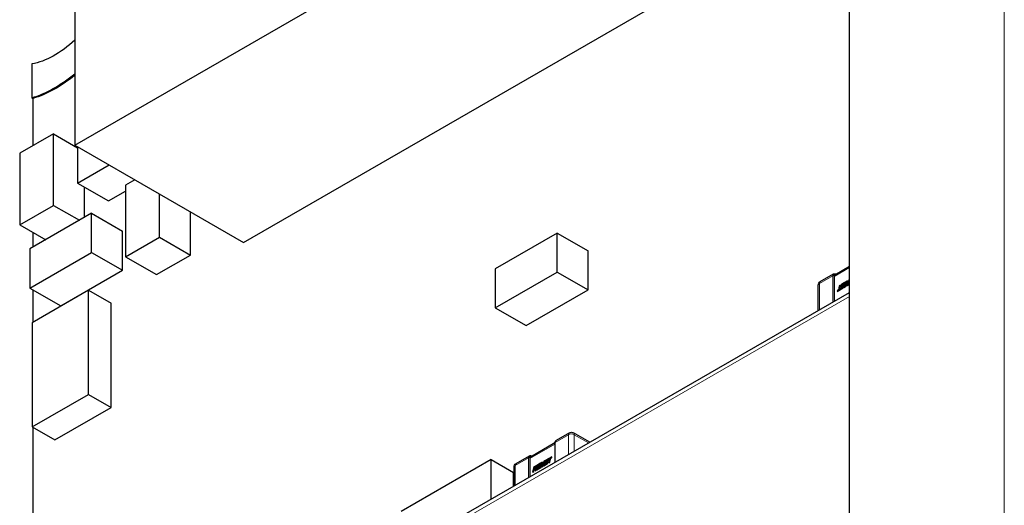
# Model space of a CAD drawing. Header units: millimetres. Extents: x 4 to 585, y 130 to 416.
# Tile 86 of 100: x 457 to 482, y 217 to 229. Entities that reach past the tile are written whole.
import ezdxf

# ---------------------------------------------------------------- set-up
doc = ezdxf.new("R2010")
doc.units = ezdxf.units.MM
doc.header["$LTSCALE"] = 0.75
doc.layers.add('Visible', color=7, linetype='Continuous', lineweight=25)
doc.layers.add('Visible Narrow', color=7, linetype='Continuous', lineweight=13)

msp = doc.modelspace()

# ---------------------------------------------------------------- linework, layer by layer
at = {"layer": 'Visible', "extrusion": (-0.707107, 0.407196, 0.578093)}
for p, q in [((458.163, 237.275, -38.84), (458.163, 226.156, -31.008)), ((477.648, 202.203, 4.923), (477.648, 235.886, -18.803)), ((458.163, 226.156, -31.008), (468.77, 232.264, -22.336)), ((462.406, 223.713, -34.476), (473.013, 229.821, -25.805)), ((457.085, 228.198, -44.165), (457.085, 227.346, -43.565)), ((457.085, 227.346, -43.565), (457.114, 227.33, -43.588)), ((457.114, 227.33, -43.588), (457.114, 226.147, -42.755)), ((457.628, 226.443, -40.341), (456.78, 225.954, -41.034)), ((457.628, 224.644, -39.074), (457.628, 226.443, -40.341)), ((457.628, 226.443, -40.341), (458.237, 226.093, -40.838)), ((458.163, 226.156, -31.008), (462.406, 223.713, -34.476)), ((458.237, 226.114, -39.365), (458.237, 225.204, -38.724)), ((456.78, 225.954, -41.034), (456.78, 224.156, -39.767)), ((458.237, 225.204, -38.724), (459.027, 225.659, -38.078)), ((458.237, 225.204, -38.724), (459.015, 224.756, -39.36)), ((458.406, 224.339, -39.81), (458.406, 225.107, -40.351)), ((459.677, 225.284, -37.019), (459.445, 225.151, -37.208)), ((459.445, 225.151, -37.208), (459.445, 223.352, -35.941)), ((459.015, 224.756, -39.36), (459.445, 225.004, -39.008)), ((460.294, 223.841, -35.248), (460.294, 224.929, -36.014)), ((456.78, 224.156, -39.767), (457.628, 224.644, -39.074)), ((457.628, 224.644, -39.074), (458.282, 224.268, -39.608)), ((458.589, 224.444, -37.758), (457.033, 223.549, -39.03)), ((458.589, 223.463, -37.067), (458.589, 224.444, -37.758)), ((458.589, 224.444, -37.758), (459.367, 223.996, -38.394)), ((461.072, 223.393, -35.884), (461.072, 224.481, -36.65)), ((456.78, 224.156, -39.767), (457.434, 223.779, -40.302)), ((457.114, 223.963, -41.217), (457.114, 223.595, -40.957)), ((459.367, 223.015, -37.703), (459.367, 223.996, -38.394)), ((470.296, 223.947, -23.088), (468.74, 223.051, -24.36)), ((470.296, 222.966, -22.397), (470.296, 223.947, -23.088)), ((470.296, 223.947, -23.088), (471.074, 223.499, -23.724)), ((459.445, 223.352, -35.941), (460.294, 223.841, -35.248)), ((460.294, 223.841, -35.248), (461.072, 223.393, -35.884)), ((457.033, 223.549, -39.03), (457.033, 222.567, -38.339)), ((457.033, 222.567, -38.339), (458.589, 223.463, -37.067)), ((458.589, 223.463, -37.067), (459.367, 223.015, -37.703)), ((460.223, 222.904, -36.577), (461.072, 223.393, -35.884)), ((471.074, 222.518, -23.033), (471.074, 223.499, -23.724)), ((459.445, 223.352, -35.941), (460.223, 222.904, -36.577)), ((477.276, 222.899, -13.901), (477.648, 223.113, -13.598)), ((457.811, 222.12, -38.974), (459.367, 223.015, -37.703)), ((468.74, 223.051, -24.36), (468.74, 222.07, -23.669)), ((468.74, 222.07, -23.669), (470.296, 222.966, -22.397)), ((470.296, 222.966, -22.397), (471.074, 222.518, -23.033)), ((476.913, 222.727, -14.185), (477.25, 222.921, -13.91)), ((476.863, 222.001, -13.735), (476.863, 222.64, -14.185)), ((477.262, 222.857, -13.838), (477.262, 222.23, -13.397)), ((477.392, 222.624, -13.509), (477.37, 222.523, -13.465)), ((477.419, 222.64, -13.487), (477.392, 222.624, -13.509)), ((477.397, 222.538, -13.443), (477.419, 222.64, -13.487)), ((477.399, 222.539, -13.445), (477.421, 222.639, -13.488)), ((477.421, 222.639, -13.488), (477.419, 222.64, -13.487)), ((477.48, 222.627, -13.404), (477.439, 222.603, -13.437)), ((477.442, 222.632, -13.454), (477.487, 222.658, -13.417)), ((477.447, 222.656, -13.465), (477.442, 222.632, -13.454)), ((477.443, 222.631, -13.455), (477.442, 222.632, -13.454)), ((477.443, 222.631, -13.455), (477.486, 222.656, -13.42)), ((477.519, 222.697, -13.406), (477.447, 222.656, -13.465)), ((477.487, 222.658, -13.417), (477.48, 222.627, -13.404)), ((477.492, 222.571, -13.351), (477.519, 222.697, -13.406)), ((477.493, 222.571, -13.352), (477.521, 222.697, -13.407)), ((477.531, 222.704, -13.396), (477.503, 222.578, -13.341)), ((477.521, 222.697, -13.407), (477.519, 222.697, -13.406)), ((477.575, 222.73, -13.36), (477.53, 222.605, -13.327)), ((477.53, 222.605, -13.327), (477.555, 222.718, -13.377)), ((477.555, 222.718, -13.377), (477.531, 222.704, -13.396)), ((477.534, 222.616, -13.334), (477.556, 222.717, -13.378)), ((477.545, 222.602, -13.307), (477.58, 222.701, -13.334)), ((477.546, 222.601, -13.308), (477.579, 222.695, -13.334)), ((477.556, 222.717, -13.378), (477.555, 222.718, -13.377)), ((477.601, 222.744, -13.339), (477.575, 222.73, -13.36)), ((477.58, 222.701, -13.334), (477.575, 222.619, -13.282)), ((477.575, 222.619, -13.282), (477.616, 222.643, -13.249)), ((477.577, 222.619, -13.284), (477.575, 222.619, -13.282)), ((477.577, 222.619, -13.284), (477.617, 222.642, -13.25)), ((477.62, 222.756, -13.323), (477.596, 222.644, -13.274)), ((477.596, 222.644, -13.274), (477.601, 222.744, -13.339)), ((477.598, 222.652, -13.281), (477.602, 222.744, -13.34)), ((477.602, 222.744, -13.34), (477.601, 222.744, -13.339)), ((477.616, 222.643, -13.249), (477.638, 222.745, -13.294)), ((477.617, 222.642, -13.25), (477.616, 222.643, -13.249)), ((477.617, 222.642, -13.25), (477.639, 222.744, -13.295)), ((477.648, 222.772, -13.3), (477.62, 222.756, -13.323)), ((477.63, 222.672, -13.252), (477.625, 222.648, -13.241)), ((477.625, 222.648, -13.241), (477.648, 222.661, -13.223)), ((477.627, 222.647, -13.243), (477.625, 222.648, -13.241)), ((477.627, 222.647, -13.243), (477.648, 222.66, -13.225)), ((477.648, 222.682, -13.238), (477.63, 222.672, -13.252)), ((477.638, 222.745, -13.294), (477.648, 222.751, -13.286)), ((477.639, 222.744, -13.295), (477.638, 222.745, -13.294)), ((477.643, 222.72, -13.27), (477.638, 222.697, -13.26)), ((477.638, 222.697, -13.26), (477.648, 222.703, -13.252)), ((477.639, 222.696, -13.261), (477.638, 222.697, -13.26)), ((477.639, 222.744, -13.295), (477.648, 222.749, -13.288)), ((477.639, 222.696, -13.261), (477.648, 222.701, -13.254)), ((477.648, 222.723, -13.266), (477.643, 222.72, -13.27)), ((457.033, 222.567, -38.339), (457.811, 222.12, -38.974)), ((458.511, 222.51, -37.009), (457.097, 221.696, -38.165)), ((457.114, 222.521, -40.201), (457.114, 221.705, -39.626)), ((458.511, 219.894, -35.167), (458.511, 222.51, -37.009)), ((458.511, 222.51, -37.009), (459.077, 222.184, -37.472)), ((467.628, 216.683, -19.485), (477.648, 222.453, -11.293)), ((469.518, 221.622, -24.305), (471.074, 222.518, -23.033)), ((477.339, 222.483, -13.476), (477.492, 222.571, -13.351)), ((477.344, 222.508, -13.486), (477.339, 222.483, -13.476)), ((477.34, 222.483, -13.477), (477.339, 222.483, -13.476)), ((477.34, 222.483, -13.477), (477.493, 222.571, -13.352)), ((477.37, 222.523, -13.465), (477.344, 222.508, -13.486)), ((477.426, 222.555, -13.419), (477.397, 222.538, -13.443)), ((477.47, 222.58, -13.383), (477.426, 222.555, -13.419)), ((477.434, 222.58, -13.427), (477.475, 222.603, -13.393)), ((477.439, 222.603, -13.437), (477.434, 222.58, -13.427)), ((477.436, 222.579, -13.428), (477.434, 222.58, -13.427)), ((477.436, 222.579, -13.428), (477.475, 222.601, -13.396)), ((477.475, 222.603, -13.393), (477.47, 222.58, -13.383)), ((477.493, 222.571, -13.352), (477.492, 222.571, -13.351)), ((477.503, 222.578, -13.341), (477.545, 222.602, -13.307)), ((477.505, 222.577, -13.342), (477.503, 222.578, -13.341)), ((477.505, 222.577, -13.342), (477.546, 222.601, -13.308)), ((477.546, 222.601, -13.308), (477.545, 222.602, -13.307)), ((459.077, 219.568, -35.629), (459.077, 222.184, -37.472)), ((468.74, 222.07, -23.669), (469.518, 221.622, -24.305)), ((457.097, 221.696, -38.165), (457.097, 219.079, -36.323)), ((457.097, 219.079, -36.323), (458.511, 219.894, -35.167)), ((458.511, 219.894, -35.167), (459.077, 219.568, -35.629)), ((457.663, 218.754, -36.785), (459.077, 219.568, -35.629)), ((457.097, 219.079, -36.323), (457.663, 218.754, -36.785)), ((457.114, 219.07, -37.77), (457.114, 216.599, -36.029)), ((470.606, 218.928, -19.225), (470.269, 218.734, -19.5)), ((471.116, 218.692, -19.561), (470.705, 218.928, -19.225)), ((469.625, 218.327, -20.04), (470.241, 218.682, -19.536)), ((470.241, 218.679, -19.456), (470.241, 218.188, -19.11)), ((468.634, 218.255, -21.63), (466.372, 216.952, -23.48)), ((468.634, 217.262, -20.931), (468.634, 218.255, -21.63)), ((468.634, 218.255, -21.63), (469.2, 217.929, -22.093)), ((469.262, 218.155, -20.323), (469.599, 218.348, -20.048)), ((469.61, 218.285, -19.977), (469.61, 217.824, -19.652)), ((469.879, 218.163, -19.557), (469.809, 218.123, -19.615)), ((469.889, 218.169, -19.549), (469.867, 218.067, -19.505)), ((469.874, 218.139, -19.546), (469.879, 218.163, -19.557)), ((469.875, 218.139, -19.548), (469.881, 218.163, -19.558)), ((469.881, 218.163, -19.558), (469.879, 218.163, -19.557)), ((469.884, 218.056, -19.475), (469.908, 218.168, -19.525)), ((469.885, 218.055, -19.477), (469.908, 218.159, -19.522)), ((469.929, 218.192, -19.516), (469.889, 218.169, -19.549)), ((469.908, 218.168, -19.525), (469.904, 218.067, -19.459)), ((469.959, 218.21, -19.492), (469.925, 218.111, -19.464)), ((469.925, 218.111, -19.464), (469.929, 218.192, -19.516)), ((469.926, 218.116, -19.469), (469.931, 218.191, -19.517)), ((469.929, 218.082, -19.439), (469.974, 218.206, -19.471)), ((469.931, 218.191, -19.517), (469.929, 218.192, -19.516)), ((469.93, 218.081, -19.44), (469.971, 218.195, -19.47)), ((469.974, 218.206, -19.471), (469.95, 218.094, -19.422)), ((470.001, 218.234, -19.457), (469.959, 218.21, -19.492)), ((469.974, 218.108, -19.402), (470.001, 218.234, -19.457)), ((469.975, 218.107, -19.403), (470.003, 218.233, -19.458)), ((470.013, 218.24, -19.448), (469.985, 218.114, -19.393)), ((470.003, 218.233, -19.458), (470.001, 218.234, -19.457)), ((470.166, 218.328, -19.323), (470.013, 218.24, -19.448)), ((470.018, 218.154, -19.381), (470.024, 218.185, -19.395)), ((470.062, 218.18, -19.344), (470.018, 218.154, -19.381)), ((470.019, 218.155, -19.383), (470.026, 218.184, -19.396)), ((470.024, 218.185, -19.395), (470.065, 218.209, -19.361)), ((470.026, 218.184, -19.396), (470.024, 218.185, -19.395)), ((470.026, 218.184, -19.396), (470.067, 218.208, -19.363)), ((470.029, 218.208, -19.405), (470.034, 218.232, -19.415)), ((470.07, 218.232, -19.372), (470.029, 218.208, -19.405)), ((470.031, 218.209, -19.407), (470.036, 218.231, -19.417)), ((470.034, 218.232, -19.415), (470.078, 218.257, -19.38)), ((470.036, 218.231, -19.417), (470.034, 218.232, -19.415)), ((470.036, 218.231, -19.417), (470.08, 218.256, -19.381)), ((470.057, 218.156, -19.334), (470.062, 218.18, -19.344)), ((470.059, 218.155, -19.335), (470.064, 218.179, -19.346)), ((470.064, 218.179, -19.346), (470.062, 218.18, -19.344)), ((470.065, 218.209, -19.361), (470.07, 218.232, -19.372)), ((470.067, 218.208, -19.363), (470.065, 218.209, -19.361)), ((470.067, 218.208, -19.363), (470.072, 218.231, -19.373)), ((470.072, 218.231, -19.373), (470.07, 218.232, -19.372)), ((470.078, 218.257, -19.38), (470.107, 218.273, -19.356)), ((470.08, 218.256, -19.381), (470.107, 218.271, -19.358)), ((470.107, 218.273, -19.356), (470.085, 218.172, -19.311)), ((470.085, 218.172, -19.311), (470.112, 218.187, -19.289)), ((470.086, 218.171, -19.312), (470.085, 218.172, -19.311)), ((470.086, 218.171, -19.312), (470.114, 218.187, -19.29)), ((470.112, 218.187, -19.289), (470.134, 218.289, -19.334)), ((470.114, 218.187, -19.29), (470.112, 218.187, -19.289)), ((470.114, 218.187, -19.29), (470.136, 218.288, -19.335)), ((470.134, 218.289, -19.334), (470.16, 218.304, -19.312)), ((470.136, 218.288, -19.335), (470.134, 218.289, -19.334)), ((470.136, 218.288, -19.335), (470.162, 218.303, -19.313)), ((470.16, 218.304, -19.312), (470.166, 218.328, -19.323)), ((470.162, 218.303, -19.313), (470.16, 218.304, -19.312)), ((470.162, 218.303, -19.313), (470.167, 218.327, -19.324)), ((470.167, 218.327, -19.324), (470.166, 218.328, -19.323)), ((469.2, 217.588, -21.852), (469.2, 217.929, -22.093)), ((469.212, 217.595, -19.99), (469.212, 218.068, -20.323)), ((469.707, 218.064, -19.698), (469.679, 217.938, -19.643)), ((469.679, 217.938, -19.643), (469.706, 217.954, -19.621)), ((469.681, 217.937, -19.644), (469.679, 217.938, -19.643)), ((469.681, 217.937, -19.644), (469.708, 217.953, -19.622)), ((469.706, 217.954, -19.621), (469.721, 218.022, -19.651)), ((469.708, 217.953, -19.622), (469.706, 217.954, -19.621)), ((469.734, 218.08, -19.676), (469.707, 218.064, -19.698)), ((469.708, 217.953, -19.622), (469.722, 218.02, -19.651)), ((469.721, 218.022, -19.651), (469.742, 217.974, -19.592)), ((469.762, 218.096, -19.652), (469.722, 218.026, -19.653)), ((469.722, 218.026, -19.653), (469.734, 218.08, -19.676)), ((469.725, 218.03, -19.656), (469.735, 218.079, -19.677)), ((469.735, 218.079, -19.677), (469.734, 218.08, -19.676)), ((469.742, 217.974, -19.592), (469.771, 217.991, -19.568)), ((469.743, 217.973, -19.593), (469.742, 217.974, -19.592)), ((469.743, 217.973, -19.593), (469.772, 217.99, -19.569)), ((469.749, 218.038, -19.628), (469.794, 218.114, -19.627)), ((469.751, 218.037, -19.629), (469.749, 218.038, -19.628)), ((469.771, 217.991, -19.568), (469.749, 218.038, -19.628)), ((469.751, 218.037, -19.629), (469.795, 218.113, -19.628)), ((469.772, 217.99, -19.569), (469.751, 218.037, -19.629)), ((469.794, 218.114, -19.627), (469.762, 218.096, -19.652)), ((469.772, 217.99, -19.569), (469.771, 217.991, -19.568)), ((469.809, 218.123, -19.615), (469.781, 217.997, -19.559)), ((469.781, 217.997, -19.559), (469.884, 218.056, -19.475)), ((469.783, 217.996, -19.561), (469.781, 217.997, -19.559)), ((469.783, 217.996, -19.561), (469.885, 218.055, -19.477)), ((469.795, 218.113, -19.628), (469.794, 218.114, -19.627)), ((469.814, 218.036, -19.548), (469.82, 218.068, -19.562)), ((469.867, 218.067, -19.505), (469.814, 218.036, -19.548)), ((469.816, 218.038, -19.55), (469.822, 218.067, -19.563)), ((469.82, 218.068, -19.562), (469.861, 218.091, -19.528)), ((469.822, 218.067, -19.563), (469.82, 218.068, -19.562)), ((469.822, 218.067, -19.563), (469.863, 218.09, -19.529)), ((469.866, 218.115, -19.538), (469.826, 218.091, -19.572)), ((469.826, 218.091, -19.572), (469.831, 218.114, -19.582)), ((469.827, 218.092, -19.574), (469.832, 218.114, -19.583)), ((469.831, 218.114, -19.582), (469.874, 218.139, -19.546)), ((469.832, 218.114, -19.583), (469.831, 218.114, -19.582)), ((469.832, 218.114, -19.583), (469.875, 218.139, -19.548)), ((469.861, 218.091, -19.528), (469.866, 218.115, -19.538)), ((469.863, 218.09, -19.529), (469.861, 218.091, -19.528)), ((469.863, 218.09, -19.529), (469.868, 218.114, -19.539)), ((469.868, 218.114, -19.539), (469.866, 218.115, -19.538)), ((469.875, 218.139, -19.548), (469.874, 218.139, -19.546)), ((469.885, 218.055, -19.477), (469.884, 218.056, -19.475)), ((469.904, 218.067, -19.459), (469.929, 218.082, -19.439)), ((469.905, 218.066, -19.461), (469.904, 218.067, -19.459)), ((469.905, 218.066, -19.461), (469.93, 218.081, -19.44)), ((469.93, 218.081, -19.44), (469.929, 218.082, -19.439)), ((469.95, 218.094, -19.422), (469.974, 218.108, -19.402)), ((469.951, 218.093, -19.423), (469.95, 218.094, -19.422)), ((469.951, 218.093, -19.423), (469.975, 218.107, -19.403)), ((469.975, 218.107, -19.403), (469.974, 218.108, -19.402)), ((469.985, 218.114, -19.393), (470.057, 218.156, -19.334)), ((469.987, 218.113, -19.394), (469.985, 218.114, -19.393)), ((469.987, 218.113, -19.394), (470.059, 218.155, -19.335)), ((470.059, 218.155, -19.335), (470.057, 218.156, -19.334))]:
    msp.add_line(p, q, dxfattribs=at)
at = {"layer": 'Visible', "extrusion": (0.707107, -0.407196, -0.578093)}
for centre, radius, start, end in [((428.024, 126.09, 255.818), 2.4, 117.6913, 154.734), ((428.024, 126.09, 255.858), 3.4, 123.6, 148.8238)]:
    msp.add_arc(centre, radius, start, end, dxfattribs=at)
at = {"layer": 'Visible', "extrusion": (-0.707107, 0.407196, 0.578093)}
msp.add_arc((-428.024, 126.09, -255.818), 3.4, 31.1762, 57.0887, dxfattribs=at)
at = {"layer": 'Visible', "extrusion": (-0.707107, -0.407196, -0.578093)}
for centre in [(45.115, -314.746, -420.222), (45.259, -314.602, -409.401)]:
    msp.add_arc(centre, 0.1, 146.3675, 187.3801, dxfattribs=at)
at = {"layer": 'Visible', "extrusion": (-2.04e-14, 1e-16, -1)}
msp.add_arc((-476.963, 222.64, 14.185), 0.1, 0, 60.064, dxfattribs=at)
at = {"layer": 'Visible', "extrusion": (9.3e-15, -1.63e-14, -1)}
msp.add_arc((-470.655, 218.842, 19.225), 0.1, 60.064, 119.936, dxfattribs=at)
at = {"layer": 'Visible', "extrusion": (1.8e-14, 2e-16, -1)}
msp.add_arc((-469.312, 218.068, 20.323), 0.1, 360, 60.064, dxfattribs=at)
at = {"layer": 'Visible'}
for points, knots in [([(477.25, 222.921, -13.91), (477.256, 222.924, -13.915), (477.262, 222.926, -13.92), (477.276, 222.928, -13.93), (477.283, 222.927, -13.934), (477.296, 222.924, -13.944), (477.303, 222.922, -13.948), (477.31, 222.918, -13.952)], [0, 0, 0, 0, 0.00125621, 0.00125621, 0.002482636, 0.002482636, 0.003762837, 0.003762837, 0.003762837, 0.003762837]), ([(470.241, 218.679, -19.456), (470.241, 218.689, -19.461), (470.243, 218.698, -19.468), (470.249, 218.715, -19.48), (470.254, 218.723, -19.486), (470.263, 218.731, -19.495), (470.266, 218.733, -19.498), (470.269, 218.734, -19.5)], [0, 0, 0, 0, 0.001686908, 0.001686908, 0.003285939, 0.003285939, 0.003920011, 0.003920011, 0.003920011, 0.003920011]), ([(469.599, 218.348, -20.048), (469.605, 218.352, -20.053), (469.611, 218.354, -20.058), (469.625, 218.356, -20.068), (469.631, 218.355, -20.073), (469.645, 218.352, -20.082), (469.652, 218.349, -20.086), (469.658, 218.346, -20.091)], [0, 0, 0, 0, 0.00125621, 0.00125621, 0.002482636, 0.002482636, 0.003762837, 0.003762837, 0.003762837, 0.003762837])]:
    msp.add_open_spline(points, degree=3, knots=knots, dxfattribs=at)
for points in [[(477.263, 222.873, -13.851), (477.262, 222.868, -13.846), (477.262, 222.863, -13.842), (477.262, 222.857, -13.838)], [(469.612, 218.301, -19.989), (469.611, 218.296, -19.985), (469.61, 218.29, -19.98), (469.61, 218.285, -19.977)]]:
    msp.add_open_spline(points, degree=3, dxfattribs=at)
at = {"layer": 'Visible Narrow', "extrusion": (-0.707107, 0.407196, 0.578093)}
for p, q in [((481.542, 234.99, -13.408), (481.542, 207.584, 5.896)), ((477.229, 222.875, -13.852), (476.892, 222.681, -14.127)), ((477.229, 222.212, -13.385), (477.229, 222.875, -13.852)), ((477.648, 223.078, -13.521), (477.262, 222.856, -13.837)), ((477.263, 222.875, -13.852), (477.263, 222.873, -13.851)), ((476.892, 222.681, -14.127), (476.892, 222.018, -13.66)), ((467.565, 216.545, -19.311), (477.648, 222.351, -11.068)), ((470.585, 218.882, -19.167), (470.248, 218.688, -19.442)), ((470.248, 218.688, -19.442), (470.248, 218.192, -19.092)), ((470.585, 218.386, -18.817), (470.585, 218.882, -19.167)), ((471.087, 218.675, -19.462), (470.726, 218.882, -19.167)), ((470.726, 218.882, -19.167), (470.726, 218.467, -18.875)), ((470.241, 218.647, -19.46), (469.61, 218.284, -19.975)), ((469.578, 218.302, -19.99), (469.241, 218.109, -20.266)), ((469.578, 217.806, -19.64), (469.578, 218.302, -19.99)), ((469.612, 218.302, -19.99), (469.612, 218.301, -19.989)), ((470.08, 218.256, -19.381), (470.078, 218.257, -19.38)), ((469.241, 218.109, -20.266), (469.241, 217.612, -19.916))]:
    msp.add_line(p, q, dxfattribs=at)
at = {"layer": 'Visible Narrow', "extrusion": (-0.707107, -0.407196, -0.578093)}
for centre in [(45.084, -314.746, -420.198), (45.084, -314.746, -419.722), (45.228, -314.602, -409.377), (45.228, -314.602, -408.901)]:
    msp.add_arc(centre, 0.1, 134.8892, 180, dxfattribs=at)
at = {"layer": 'Visible Narrow', "extrusion": (3.6083e-12, 0.817547, -0.575862)}
msp.add_arc((-477.246, 117.003, 190.187), 0.024, 45, 135, dxfattribs=at)
at = {"layer": 'Visible Narrow', "extrusion": (0.707107, 0.407196, 0.578093)}
for centre, radius, start in [((-45.084, -314.746, 420.222), 0.076, 333.5743), ((-45.228, -314.602, 410.801), 0.1, 0), ((-45.228, -314.602, 410.325), 0.1, 0), ((-45.228, -314.602, 409.401), 0.076, 333.5743)]:
    msp.add_arc(centre, radius, start, 45.1108, dxfattribs=at)
at = {"layer": 'Visible Narrow', "extrusion": (-3.6083e-12, -0.817547, 0.575862)}
msp.add_arc((476.963, 116.613, -190.187), 0.1, 135, 180, dxfattribs=at)
at = {"layer": 'Visible Narrow', "extrusion": (-3.609e-12, 0.817547, -0.575862)}
for centre, radius in [((-470.655, 110.305, 189.984), 0.1), ((-469.595, 109.352, 189.984), 0.024)]:
    msp.add_arc(centre, radius, 45, 135, dxfattribs=at)
at = {"layer": 'Visible Narrow', "extrusion": (0.707107, -0.407196, -0.578093)}
msp.add_arc((424.517, 156.962, 254.806), 0.1, 0, 45.1108, dxfattribs=at)
at = {"layer": 'Visible Narrow', "extrusion": (3.609e-12, -0.817547, 0.575862)}
for centre, radius in [((470.265, 110.022, -189.984), 0.024), ((469.312, 108.962, -189.984), 0.1)]:
    msp.add_arc(centre, radius, 135, 180, dxfattribs=at)

doc.saveas('drawing.dxf')
